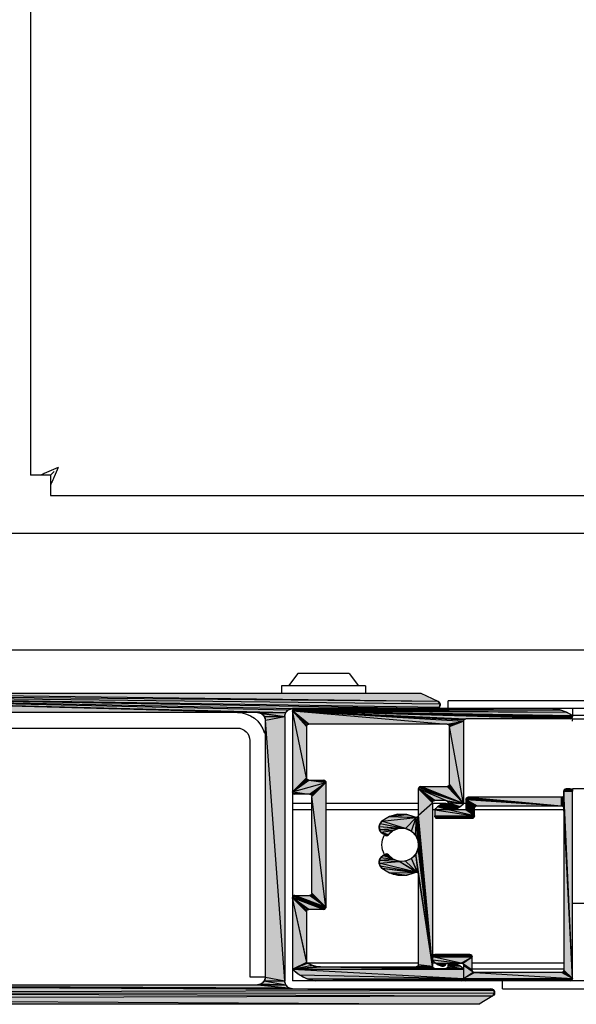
# Model space of a CAD drawing. Header units: millimetres. Extents: x 0 to 111311, y -48878 to -25280.
# Tile 194 of 244: x 106231.36 to 106238.52, y -28215.77 to -28203.11. Entities that reach past the tile are written whole.
import ezdxf

# ---------------------------------------------------------------- set-up
doc = ezdxf.new("R2010")
doc.units = ezdxf.units.MM

# ---------------------------------------------------------------- blocks, each defined once
blk = doc.blocks.new('A$C240905DC')
at = {"color": 7, "linetype": 'Continuous'}
for p, q in [((1183.23, 2421.03), (1183.23, 1001.03)), ((1180.64, 1001.03), (1180.64, 998.44)), ((1180.64, 1001.03), (1183.23, 1001.03)), ((1180.64, 998.44), (209.64, 998.44)), ((214.23, 993.53), (1190.73, 993.53)), ((244.23, 978.53), (1190.73, 978.53)), ((1142.2, 975.53), (1141, 973.96)), ((1142.2, 975.53), (1148.8, 975.53)), ((1148.8, 975.53), (1150, 973.96)), ((1140.1, 973.96), (1140.1, 973.03)), ((1140.1, 973.96), (1150.9, 973.96)), ((1150.9, 973.96), (1150.9, 973.03)), ((273.5, 972.03), (1129.5, 972.03)), ((1129.5, 971.03), (1129.5, 972.03)), ((1133, 973.03), (1130.79, 971.98)), ((1209.5, 973.03), (1130.79, 971.98)), ((1213.5, 973.03), (1130.79, 971.98)), ((1247.5, 973.03), (1130.79, 971.98)), ((1209.5, 973.03), (1133, 973.03)), ((1247.5, 973.03), (1149.5, 971.03)), ((1247.5, 973.03), (1154, 970.53)), ((253.5, 971.03), (1149.5, 971.03)), ((1113.5, 971.03), (1113.5, 970.03)), ((1149.5, 970.73), (1113.5, 970.03)), ((1114.27, 970.58), (1115.12, 970.88)), ((1149.46, 970.88), (1114.27, 970.58)), ((1149.5, 970.73), (1114.27, 970.58)), ((1115.12, 970.88), (1116, 971.03)), ((1149.2, 971.03), (1115.12, 970.88)), ((1149.35, 970.99), (1115.12, 970.88)), ((1149.5, 970.73), (1127.2, 969.73)), ((1147.4, 969.03), (1149.5, 970.73)), ((1147.55, 968.99), (1149.5, 970.73)), ((1147.66, 968.88), (1149.5, 970.73)), ((1147.7, 968.73), (1149.5, 970.73)), ((1149.2, 971.03), (1149.35, 970.99)), ((1149.46, 970.88), (1149.5, 970.73)), ((1149.5, 970.73), (1149.5, 936.03)), ((289.5, 970.13), (1113.5, 970.13)), ((1113.5, 969.73), (289.5, 969.73)), ((1113.5, 969.43), (1113.5, 969.73)), ((1113.8, 969.73), (1127.2, 969.73)), ((1127.5, 969.43), (1127.5, 958.83)), ((1150.5, 970.03), (1150.37, 970.53)), ((1154, 970.53), (1150.37, 970.53)), ((1154, 970.53), (1150.5, 970.03)), ((1153.5, 970.39), (1150.5, 970.03)), ((1150.5, 970.03), (1150.5, 936.03)), ((1153, 936.53), (1153, 969.53)), ((1154, 970.53), (1153.5, 970.39)), ((1154, 970.53), (1247, 970.53)), ((1127.5, 958.83), (1129.3, 968.73)), ((1129.3, 961.33), (1129.3, 968.73)), ((1129.6, 969.03), (1147.4, 969.03)), ((1147.55, 968.99), (1147.4, 969.03)), ((1147.66, 968.88), (1147.55, 968.99)), ((1147.7, 968.73), (1147.66, 968.88)), ((1147.7, 968.73), (1147.7, 962.13)), ((1243.4, 968.53), (1156.6, 968.53)), ((1155, 966.93), (1155, 936.54)), ((1147.4, 961.83), (1147.55, 961.87)), ((1147.55, 961.87), (1147.66, 961.98)), ((1149.5, 960.33), (1147.55, 961.87)), ((1147.66, 961.98), (1147.7, 962.13)), ((1149.5, 960.33), (1147.66, 961.98)), ((289.5, 960.73), (1113.5, 960.73)), ((1113.5, 960.73), (1113.5, 960.43)), ((1113.5, 960.43), (1113.54, 960.58)), ((1114.56, 960.58), (1113.5, 960.43)), ((1113.54, 960.58), (1113.65, 960.69)), ((1114.45, 960.69), (1113.54, 960.58)), ((1113.65, 960.69), (1113.8, 960.73)), ((1114.3, 960.73), (1113.65, 960.69)), ((1113.8, 960.73), (1114.3, 960.73)), ((1127.5, 958.83), (1129.6, 961.03)), ((1133, 961.03), (1129.6, 961.03)), ((1129.8, 959.23), (1133.3, 960.73)), ((1131.2, 959.23), (1133.3, 960.73)), ((1131.35, 959.19), (1133.3, 960.73)), ((1131.46, 959.08), (1133.3, 960.73)), ((1133.3, 957.35), (1133.3, 960.73)), ((1145.2, 961.53), (1145.2, 945.53)), ((1149.5, 960.33), (1145.2, 961.53)), ((1145.35, 961.79), (1145.5, 961.83)), ((1147.4, 961.83), (1145.35, 961.79)), ((1147.4, 961.83), (1145.5, 961.83)), ((1149.5, 960.33), (1147.4, 961.83)), ((1113.5, 936.33), (1113.5, 960.43)), ((1113.5, 936.33), (1114.6, 960.43)), ((1113.5, 936.33), (1114.64, 959.78)), ((1114.6, 960.43), (1114.6, 959.93)), ((1114.9, 959.63), (1126.9, 959.63)), ((1127.05, 959.59), (1114.9, 958.53)), ((1127.16, 959.48), (1114.9, 958.53)), ((1127.2, 959.33), (1114.9, 958.53)), ((1125.8, 958.53), (1127.2, 959.33)), ((1125.95, 958.49), (1127.2, 959.33)), ((1126.06, 958.38), (1127.2, 959.33)), ((1126.9, 959.63), (1127.05, 959.59)), ((1127.05, 959.59), (1127.16, 959.48)), ((1127.16, 959.48), (1127.2, 959.33)), ((1127.2, 959.33), (1127.2, 958.03)), ((1145.2, 945.53), (1147, 959.73)), ((1147, 947.33), (1147, 959.73)), ((1149.46, 960.18), (1147.3, 960.03)), ((1149.35, 960.07), (1147.3, 960.03)), ((1147.3, 960.03), (1149.2, 960.03)), ((1149.35, 960.07), (1149.2, 960.03)), ((1149.46, 960.18), (1149.35, 960.07)), ((1149.5, 960.33), (1149.46, 960.18)), ((1113.5, 936.33), (1114.6, 958.23)), ((1114.6, 958.23), (1114.6, 937.43)), ((1125.8, 958.53), (1114.9, 958.53)), ((1125.95, 958.49), (1125.8, 958.53)), ((1126.06, 958.38), (1125.95, 958.49)), ((1126.1, 958.23), (1126.06, 958.38)), ((1126.1, 957.23), (1126.1, 958.23)), ((1127.2, 958.83), (1127.5, 958.83)), ((1129.65, 959.19), (1127.5, 958.83)), ((1129.54, 959.08), (1127.5, 958.83)), ((1129.5, 958.93), (1127.5, 958.83)), ((1127.94, 958.4), (1127.5, 958.83)), ((1128.49, 958.12), (1127.94, 958.4)), ((1129.1, 958.03), (1128.49, 958.12)), ((1129.35, 958.07), (1129.1, 958.03)), ((1129.35, 958.07), (1129.2, 958.03)), ((1129.54, 959.08), (1129.5, 958.93)), ((1129.5, 958.03), (1129.5, 958.93)), ((1129.5, 958.53), (1129.54, 958.68)), ((1130.47, 958.66), (1129.5, 958.53)), ((1129.5, 958.03), (1130.87, 958.39)), ((1129.65, 959.19), (1129.54, 959.08)), ((1129.54, 958.68), (1129.65, 958.79)), ((1129.8, 959.23), (1129.65, 959.19)), ((1129.65, 958.79), (1129.8, 958.83)), ((1130.01, 958.83), (1129.65, 958.79)), ((1129.8, 959.23), (1131.2, 959.23)), ((1129.8, 958.83), (1131.5, 958.83)), ((1130.87, 958.39), (1131.2, 958.03)), ((1131.35, 959.19), (1131.2, 959.23)), ((1131.46, 959.08), (1131.35, 959.19)), ((1131.5, 958.93), (1131.46, 959.08)), ((1131.5, 958.93), (1131.5, 937.93)), ((1133.3, 958.83), (1145.2, 958.83)), ((1147, 958.83), (1149.5, 958.83)), ((1114.6, 958.03), (1126.1, 958.03)), ((1126.1, 957.23), (1127.2, 958.03)), ((1126.14, 957.08), (1126.1, 957.23)), ((1131.2, 957.23), (1126.1, 957.23)), ((1131.2, 957.23), (1126.14, 957.08)), ((1126.25, 956.97), (1126.14, 957.08)), ((1131.16, 957.08), (1126.25, 956.97)), ((1126.4, 956.93), (1126.25, 956.97)), ((1131.05, 956.97), (1126.4, 956.93)), ((1130.9, 956.93), (1126.4, 956.93)), ((1127.2, 958.03), (1129.5, 958.03)), ((1129.5, 958.03), (1131.2, 958.03)), ((1131.05, 956.97), (1130.9, 956.93)), ((1131.2, 958.03), (1131.2, 957.23)), ((1131.2, 958.03), (1131.5, 958.03)), ((1131.5, 937.93), (1133.58, 957.05)), ((1133.3, 958.03), (1145.2, 958.03)), ((1134.97, 955.62), (1133.58, 957.05)), ((1133.73, 957.08), (1134.81, 957.43)), ((1137.04, 957.15), (1133.73, 957.08)), ((1147, 958.03), (1149.5, 958.03)), ((1138.35, 955.88), (1134.97, 955.62)), ((1135.79, 955.65), (1134.97, 955.62)), ((1138.35, 955.88), (1135.79, 955.65)), ((1136.56, 955.37), (1135.79, 955.65)), ((1138.31, 955.51), (1136.56, 955.37)), ((1138.24, 956.25), (1138.35, 955.88)), ((1137.17, 954.82), (1136.56, 955.37)), ((1137.28, 954.73), (1137.17, 954.82)), ((1137.56, 954.74), (1137.17, 954.82)), ((1137.56, 954.74), (1137.28, 954.73)), ((1137.56, 954.74), (1137.85, 954.92)), ((1131.5, 937.93), (1133.65, 952.36)), ((1136.56, 951.68), (1137.17, 952.23)), ((1137.17, 952.23), (1137.28, 952.32)), ((1137.56, 952.31), (1137.17, 952.23)), ((1137.85, 952.14), (1137.17, 952.23)), ((1137.85, 952.14), (1137.56, 952.31)), ((1133.58, 950), (1135.79, 951.4)), ((1138, 950.51), (1133.58, 950)), ((1135.79, 951.4), (1136.56, 951.68)), ((1138.31, 951.55), (1135.79, 951.4)), ((1138.24, 950.81), (1138, 950.51)), ((1133.3, 938.13), (1133.3, 949.7)), ((1134.81, 949.63), (1133.73, 949.97)), ((1137.04, 949.91), (1134.81, 949.63)), ((1145.2, 945.53), (1147.3, 947.03)), ((1145.2, 945.53), (1149.5, 946.73)), ((1145.24, 945.38), (1149.5, 946.73)), ((1145.35, 945.27), (1149.5, 946.73)), ((1145.5, 945.23), (1149.5, 946.73)), ((1149.2, 947.03), (1147.3, 947.03)), ((1147.4, 945.23), (1149.5, 946.73)), ((1147.55, 945.19), (1149.5, 946.73)), ((1147.66, 945.08), (1149.5, 946.73)), ((1147.7, 944.93), (1149.5, 946.73)), ((1147.7, 938.56), (1149.5, 946.73)), ((1113.5, 946.03), (289.5, 946.03)), ((1145.24, 945.38), (1145.2, 945.53)), ((1145.35, 945.27), (1145.24, 945.38)), ((1145.5, 945.23), (1145.35, 945.27)), ((1145.5, 945.23), (1147.4, 945.23)), ((1147.55, 945.19), (1147.4, 945.23)), ((1147.66, 945.08), (1147.55, 945.19)), ((1147.7, 944.93), (1147.66, 945.08)), ((1147.7, 944.93), (1147.7, 938.56)), ((1126.4, 939.13), (1126.44, 939.28)), ((1131.46, 939.28), (1126.4, 939.13)), ((1126.4, 937.43), (1126.4, 939.13)), ((1127.8, 938.33), (1126.4, 939.13)), ((1126.44, 939.28), (1126.55, 939.39)), ((1131.35, 939.39), (1126.44, 939.28)), ((1126.55, 939.39), (1126.7, 939.43)), ((1131.2, 939.43), (1126.55, 939.39)), ((1126.7, 939.43), (1131.2, 939.43)), ((1114.6, 938.33), (1126.4, 938.33)), ((1126.36, 937.28), (1127.5, 938.03)), ((1126.4, 937.43), (1127.5, 938.03)), ((1127.5, 938.03), (1127.5, 936.33)), ((1127.5, 937.53), (1127.94, 937.96)), ((1145.89, 937.83), (1127.5, 937.53)), ((1131.17, 938.37), (1127.8, 938.33)), ((1129.8, 938.33), (1127.8, 938.33)), ((1127.94, 937.96), (1128.49, 938.23)), ((1129.46, 938.18), (1127.94, 937.96)), ((1129.5, 938.03), (1127.94, 937.96)), ((1129.5, 937.93), (1127.94, 937.96)), ((1128.49, 938.23), (1129.1, 938.33)), ((1129.2, 938.33), (1128.49, 938.23)), ((1129.35, 938.29), (1128.49, 938.23)), ((1129.2, 938.33), (1129.35, 938.29)), ((1129.46, 938.18), (1129.5, 938.03)), ((1129.5, 937.93), (1129.5, 938.03)), ((1131.17, 938.37), (1129.8, 938.23)), ((1131.17, 938.37), (1129.8, 938.33)), ((1129.8, 938.23), (1129.8, 938.33)), ((1129.84, 938.08), (1129.8, 938.23)), ((1130.77, 938.09), (1129.84, 938.08)), ((1130.1, 937.93), (1129.95, 937.97)), ((1130.1, 937.93), (1130.77, 938.09)), ((1130.31, 937.93), (1130.1, 937.93)), ((1130.77, 938.09), (1130.31, 937.93)), ((1131.13, 938.33), (1131.5, 938.33)), ((1131.5, 938.73), (1131.17, 938.37)), ((1131.46, 937.78), (1131.5, 937.93)), ((1133.45, 937.87), (1131.46, 937.78)), ((1133.6, 937.83), (1131.46, 937.78)), ((1145.89, 937.83), (1131.46, 937.78)), ((1133.34, 937.98), (1131.5, 937.93)), ((1133.3, 938.33), (1147.56, 938.33)), ((1133.3, 938.13), (1133.34, 937.98)), ((1133.45, 937.87), (1133.6, 937.83)), ((1145.89, 937.83), (1133.6, 937.83)), ((1145.89, 937.83), (1146.47, 937.88)), ((1149.5, 937.53), (1145.89, 937.83)), ((1146.47, 937.88), (1147.04, 938.04)), ((1149.5, 937.53), (1146.47, 937.88)), ((1147.04, 938.04), (1147.56, 938.3)), ((1149.5, 937.53), (1147.04, 938.04)), ((1147.56, 938.3), (1147.63, 938.37)), ((1149.5, 937.53), (1147.56, 938.3)), ((1147.63, 938.37), (1147.68, 938.46)), ((1149.5, 937.53), (1147.63, 938.37)), ((1147.68, 938.46), (1147.7, 938.56)), ((1114.6, 937.53), (1126.4, 937.53)), ((1114.9, 937.13), (1126.1, 937.13)), ((1126.1, 937.13), (1126.25, 937.17)), ((1127.5, 936.33), (1126.1, 937.13)), ((1126.25, 937.17), (1126.36, 937.28)), ((1126.36, 937.28), (1126.4, 937.43)), ((1129.65, 937.67), (1127.5, 937.53)), ((1129.8, 937.63), (1127.5, 937.53)), ((1131.2, 937.63), (1127.5, 937.53)), ((1149.5, 937.53), (1127.5, 936.33)), ((1149.5, 937.53), (1127.5, 937.53)), ((1148.62, 936.8), (1127.5, 936.33)), ((1129.54, 937.78), (1129.65, 937.67)), ((1129.65, 937.67), (1129.8, 937.63)), ((1131.2, 937.63), (1129.8, 937.63)), ((1149.5, 937.53), (1148.62, 936.8)), ((1155, 936.54), (1153, 936.54)), ((289.5, 936.03), (1149.5, 936.03)), ((1113.54, 936.18), (1113.5, 936.33)), ((1127.5, 936.33), (1113.5, 936.33)), ((1127.5, 936.33), (1113.54, 936.18)), ((1113.65, 936.07), (1113.54, 936.18)), ((1127.46, 936.18), (1113.65, 936.07)), ((1113.8, 936.03), (1113.65, 936.07)), ((1127.35, 936.07), (1113.8, 936.03)), ((1122.5, 935.03), (1122.5, 936.03)), ((1247, 935.53), (1123.62, 934.85)), ((1127.35, 936.07), (1127.2, 936.03)), ((1127.54, 936.18), (1127.5, 936.33)), ((1147.61, 936.29), (1127.54, 936.18)), ((1147.61, 936.29), (1146.5, 936.03)), ((1150, 935.16), (1150.37, 935.53)), ((1154, 935.53), (1150, 935.16)), ((1247, 935.53), (1150, 935.16)), ((1150.37, 935.53), (1150.5, 936.03)), ((1153.13, 936.03), (1150.37, 935.53)), ((1153.5, 935.66), (1150.37, 935.53)), ((1153.13, 936.03), (1153.5, 935.66)), ((1247, 935.53), (1154, 935.53)), ((1122.5, 935.03), (280.5, 935.03)), ((1123.51, 934.45), (1123.62, 934.85)), ((1250.5, 934.53), (1123.51, 934.45)), ((1123.62, 934.85), (1124, 935.03)), ((1149.5, 935.03), (1123.62, 934.85)), ((1250.5, 934.53), (1123.62, 934.85)), ((1123.74, 934.1), (1125.5, 933.03)), ((1149.5, 935.03), (1124, 935.03)), ((1250.3, 933.78), (1125.5, 933.03)), ((1249.75, 933.23), (1125.5, 933.03)), ((1125.5, 933.03), (1249, 933.03))]:
    blk.add_line(p, q, dxfattribs=at)
for points in [[(1247.5, 973.03), (1130.61, 971.22), (1130.51, 971.64)], [(1247.5, 973.03), (1130.51, 971.64), (1130.79, 971.98)], [(1247.5, 973.03), (1131, 971.03), (1130.61, 971.22)], [(1247.5, 973.03), (1150, 970.89), (1149.5, 971.03)], [(1247.5, 973.03), (1150.37, 970.53), (1150, 970.89)], [(1149.5, 970.73), (1113.54, 969.88), (1113.5, 970.03)], [(1149.5, 970.73), (1113.5, 970.13), (1114.27, 970.58)], [(1149.5, 970.73), (1113.65, 969.77), (1113.54, 969.88)], [(1149.5, 970.73), (1113.8, 969.73), (1113.65, 969.77)], [(1149.35, 970.99), (1149.46, 970.88), (1115.12, 970.88)], [(1149.5, 970.73), (1127.35, 969.69), (1127.2, 969.73)], [(1149.5, 970.73), (1127.46, 969.58), (1127.35, 969.69)], [(1149.5, 970.73), (1127.5, 969.43), (1127.46, 969.58)], [(1149.5, 970.73), (1129.6, 969.03), (1127.5, 969.43)], [(1149.5, 960.33), (1147.7, 962.13), (1149.5, 970.73)], [(1129.45, 968.99), (1129.34, 968.88), (1127.5, 969.43)], [(1129.34, 968.88), (1129.3, 968.73), (1127.5, 969.43)], [(1129.6, 969.03), (1129.45, 968.99), (1127.5, 969.43)], [(1153.5, 970.39), (1153.13, 970.03), (1150.5, 970.03)], [(1153.13, 970.03), (1153, 969.53), (1150.5, 970.03)], [(1153, 936.53), (1150.5, 936.03), (1153, 969.53)], [(1114.56, 960.58), (1114.6, 960.43), (1113.5, 960.43)], [(1114.45, 960.69), (1114.56, 960.58), (1113.54, 960.58)], [(1114.3, 960.73), (1114.45, 960.69), (1113.65, 960.69)], [(1127.5, 958.83), (1129.3, 961.33), (1129.34, 961.18)], [(1127.5, 958.83), (1129.34, 961.18), (1129.45, 961.07)], [(1127.5, 958.83), (1129.45, 961.07), (1129.6, 961.03)], [(1127.5, 958.83), (1133, 961.03), (1133.15, 960.99)], [(1127.5, 958.83), (1133.15, 960.99), (1133.26, 960.88)], [(1127.5, 958.83), (1133.26, 960.88), (1133.3, 960.73)], [(1129.8, 959.23), (1127.5, 958.83), (1133.3, 960.73)], [(1133.3, 957.35), (1131.5, 958.93), (1133.3, 960.73)], [(1147.4, 961.83), (1145.2, 961.53), (1145.24, 961.68)], [(1147.15, 959.99), (1147.04, 959.88), (1145.2, 961.53)], [(1147.04, 959.88), (1147, 959.73), (1145.2, 961.53)], [(1147.3, 960.03), (1147.15, 959.99), (1145.2, 961.53)], [(1149.5, 960.33), (1147.3, 960.03), (1145.2, 961.53)], [(1147.4, 961.83), (1145.24, 961.68), (1145.35, 961.79)], [(1113.5, 936.33), (1114.6, 959.93), (1114.64, 959.78)], [(1114.6, 958.23), (1114.64, 959.78), (1114.75, 959.67)], [(1114.6, 958.23), (1114.75, 959.67), (1114.9, 959.63)], [(1114.64, 958.38), (1114.6, 958.23), (1114.9, 959.63)], [(1114.75, 958.49), (1114.64, 958.38), (1114.9, 959.63)], [(1114.9, 958.53), (1114.75, 958.49), (1114.9, 959.63)], [(1126.9, 959.63), (1114.9, 958.53), (1114.9, 959.63)], [(1127.2, 958.03), (1126.1, 958.23), (1127.2, 959.33)], [(1129.5, 958.33), (1127.94, 958.4), (1129.5, 958.93)], [(1129.46, 958.18), (1128.49, 958.12), (1129.5, 958.33), (1129.46, 958.18)], [(1129.46, 958.18), (1129.35, 958.07), (1128.49, 958.12)], [(1130.47, 958.66), (1130.87, 958.39), (1129.5, 958.53)], [(1130.01, 958.83), (1130.47, 958.66), (1129.54, 958.68), (1130.01, 958.83)], [(1131.2, 958.03), (1126.1, 957.23), (1129.5, 958.03)], [(1131.2, 957.23), (1131.16, 957.08), (1126.14, 957.08)], [(1131.16, 957.08), (1131.05, 956.97), (1126.25, 956.97)], [(1131.5, 937.93), (1133.3, 957.35), (1133.34, 957.21)], [(1131.5, 937.93), (1133.34, 957.21), (1133.44, 957.1)], [(1131.5, 937.93), (1133.44, 957.1), (1133.58, 957.05)], [(1133.65, 954.7), (1133.34, 953.94), (1133.58, 957.05)], [(1137.04, 957.15), (1138, 956.55), (1133.58, 957.05)], [(1137.04, 957.15), (1133.58, 957.05), (1133.73, 957.08)], [(1134.97, 955.62), (1134.22, 955.29), (1133.58, 957.05)], [(1134.22, 955.29), (1133.65, 954.7), (1133.58, 957.05)], [(1135.94, 957.45), (1137.04, 957.15), (1134.81, 957.43), (1135.94, 957.45)], [(1138.24, 956.25), (1134.97, 955.62), (1138, 956.55), (1138.24, 956.25)], [(1138.35, 955.88), (1138.31, 955.51), (1135.79, 955.65)], [(1138.31, 955.51), (1138.14, 955.17), (1136.56, 955.37)], [(1137.85, 954.92), (1137.17, 954.82), (1138.14, 955.17), (1137.85, 954.92)], [(1137.56, 954.74), (1137.42, 954.7), (1137.28, 954.73)], [(1131.5, 937.93), (1133.34, 953.94), (1133.34, 953.12)], [(1131.5, 937.93), (1133.34, 953.12), (1133.65, 952.36)], [(1133.34, 949.85), (1133.3, 949.7), (1133.65, 952.36)], [(1133.34, 949.85), (1133.65, 952.36), (1134.22, 951.77)], [(1133.44, 949.96), (1133.34, 949.85), (1134.22, 951.77)], [(1133.44, 949.96), (1134.22, 951.77), (1134.97, 951.43)], [(1138.14, 951.89), (1136.56, 951.68), (1137.85, 952.14), (1138.14, 951.89)], [(1138.14, 951.89), (1138.31, 951.55), (1136.56, 951.68)], [(1137.42, 952.35), (1137.56, 952.31), (1137.28, 952.32), (1137.42, 952.35)], [(1133.44, 949.96), (1134.97, 951.43), (1135.79, 951.4)], [(1133.58, 950), (1133.44, 949.96), (1135.79, 951.4)], [(1138.24, 950.81), (1133.58, 950), (1138.35, 951.17), (1138.24, 950.81)], [(1138, 950.51), (1133.73, 949.97), (1133.58, 950)], [(1138, 950.51), (1137.04, 949.91), (1133.73, 949.97)], [(1138.31, 951.55), (1138.35, 951.17), (1135.79, 951.4)], [(1133.3, 938.13), (1131.5, 937.93), (1133.3, 949.7)], [(1137.04, 949.91), (1135.94, 949.61), (1134.81, 949.63)], [(1145.2, 945.53), (1147, 947.33), (1147.04, 947.18)], [(1145.2, 945.53), (1147.04, 947.18), (1147.15, 947.07)], [(1145.2, 945.53), (1147.15, 947.07), (1147.3, 947.03)], [(1145.2, 945.53), (1149.2, 947.03), (1149.35, 946.99)], [(1145.2, 945.53), (1149.35, 946.99), (1149.46, 946.88)], [(1145.2, 945.53), (1149.46, 946.88), (1149.5, 946.73)], [(1149.5, 937.53), (1147.68, 938.46), (1149.5, 946.73)], [(1131.46, 939.28), (1131.5, 939.13), (1126.4, 939.13)], [(1127.8, 938.33), (1127.65, 938.29), (1126.4, 939.13)], [(1131.35, 939.39), (1131.46, 939.28), (1126.44, 939.28)], [(1131.2, 939.43), (1131.35, 939.39), (1126.55, 939.39)], [(1131.5, 938.73), (1127.8, 938.33), (1131.5, 939.13)], [(1127.5, 936.33), (1126.25, 937.17), (1127.5, 938.03)], [(1126.4, 937.43), (1127.65, 938.29), (1127.54, 938.18)], [(1126.4, 937.43), (1127.54, 938.18), (1127.5, 938.03)], [(1129.54, 937.78), (1127.5, 937.53), (1129.5, 937.93), (1129.54, 937.78)], [(1129.35, 938.29), (1129.46, 938.18), (1128.49, 938.23)], [(1131.17, 938.37), (1130.77, 938.09), (1129.8, 938.23)], [(1130.77, 938.09), (1129.95, 937.97), (1129.84, 938.08)], [(1145.89, 937.83), (1131.2, 937.63), (1131.35, 937.67)], [(1145.89, 937.83), (1131.35, 937.67), (1131.46, 937.78)], [(1133.34, 937.98), (1133.45, 937.87), (1131.5, 937.93)], [(1113.5, 936.33), (1114.6, 937.43), (1114.64, 937.28)], [(1113.5, 936.33), (1114.64, 937.28), (1114.75, 937.17)], [(1113.5, 936.33), (1114.75, 937.17), (1114.9, 937.13)], [(1126.1, 937.13), (1113.5, 936.33), (1114.9, 937.13)], [(1148.62, 936.8), (1147.61, 936.29), (1127.5, 936.33)], [(1153, 936.53), (1153.13, 936.03), (1150.5, 936.03)], [(1127.5, 936.33), (1127.46, 936.18), (1113.54, 936.18)], [(1127.46, 936.18), (1127.35, 936.07), (1113.65, 936.07)], [(1147.61, 936.29), (1127.65, 936.07), (1127.54, 936.18)], [(1147.61, 936.29), (1127.8, 936.03), (1127.65, 936.07)], [(1247, 935.53), (1149.5, 935.03), (1150, 935.16)], [(1153.5, 935.66), (1154, 935.53), (1150.37, 935.53)], [(1250.5, 934.53), (1123.74, 934.1), (1123.51, 934.45)], [(1250.5, 934.53), (1250.3, 933.78), (1123.74, 934.1)]]:
    blk.add_lwpolyline(points, dxfattribs=at)
for centre, radius, start, end in [((1131, 971.53), 0.5, 115.3329, 270), ((1116.38, 966.04), 5, 94.3899, 125.2078), ((1149.2, 970.73), 0.3, 0, 90), ((1149.5, 970.03), 1, 0, 90), ((1113.8, 970.03), 0.3, 180, 270), ((1127.2, 969.43), 0.3, 0, 90), ((1154, 969.53), 1, 90, 180), ((1156.6, 966.93), 3.6, 90, 165), ((1129.6, 968.73), 0.3, 90, 180), ((1147.4, 968.73), 0.3, 0, 90), ((1156.6, 966.93), 1.6, 90, 180), ((1147.4, 962.13), 0.3, 270, 0), ((1113.8, 960.43), 0.3, 90, 180), ((1114.3, 960.43), 0.3, 0, 90), ((1129.6, 961.33), 0.3, 180, 270), ((1133, 960.73), 0.3, 0, 90), ((1145.5, 961.53), 0.3, 90, 180), ((1114.9, 959.93), 0.3, 180, 270), ((1126.9, 959.33), 0.3, 0, 90), ((1147.3, 959.73), 0.3, 90, 180), ((1149.2, 960.33), 0.3, 270, 0), ((1114.9, 958.23), 0.3, 90, 180), ((1125.8, 958.23), 0.3, 0, 90), ((1129.1, 960.03), 2, 216.8699, 270), ((1129.2, 958.33), 0.3, 270, 0), ((1129.8, 958.93), 0.3, 90, 180), ((1129.8, 958.53), 0.3, 90, 180), ((1129.56, 956.88), 2, 35.0996, 77.1614), ((1131.2, 958.93), 0.3, 0, 90), ((1126.4, 957.23), 0.3, 180, 270), ((1130.9, 957.23), 0.3, 270, 0), ((1133.6, 957.35), 0.3, 180, 295.804), ((1135.45, 953.53), 3.95, 49.8149, 115.804), ((1135.45, 953.53), 2.15, 37.0335, 322.9665), ((1137.35, 955.78), 1, 300, 49.8149), ((1137.41, 955), 0.3, 217.0335, 300), ((1135.5, 953.53), 2.5, 329.4238, 30.5762), ((1137.41, 952.05), 0.3, 60, 142.9665), ((1137.35, 951.27), 1, 310.1851, 60), ((1135.45, 953.53), 3.95, 244.196, 310.1851), ((1133.6, 949.7), 0.3, 64.196, 180), ((1147.3, 947.33), 0.3, 180, 270), ((1149.2, 946.73), 0.3, 0, 90), ((1145.5, 945.53), 0.3, 180, 270), ((1147.4, 944.93), 0.3, 0, 90), ((1126.7, 939.13), 0.3, 90, 180), ((1131.2, 939.13), 0.3, 0, 90), ((1127.8, 938.03), 0.3, 90, 180), ((1129.1, 936.33), 2, 90, 143.1301), ((1129.2, 938.03), 0.3, 0, 90), ((1129.8, 937.93), 0.3, 180, 270), ((1130.1, 938.23), 0.3, 180, 270), ((1129.86, 939.88), 2, 282.8386, 324.9004), ((1131.2, 937.93), 0.3, 270, 0), ((1133.6, 938.13), 0.3, 180, 270), ((1145.89, 940.99), 3.16, 270, 301.7488), ((1147.4, 938.56), 0.3, 301.7488, 0), ((1114.9, 937.43), 0.3, 180, 270), ((1126.1, 937.43), 0.3, 270, 0), ((1145.89, 940.99), 5, 276.9676, 316.1625), ((1154, 936.53), 1, 180, 270), ((1113.8, 936.33), 0.3, 180, 270), ((1127.2, 936.33), 0.3, 270, 0), ((1127.8, 936.33), 0.3, 180, 270), ((1149.5, 936.03), 1, 270, 0), ((1124, 934.53), 0.5, 90, 238.633)]:
    blk.add_arc(centre, radius, start, end, dxfattribs=at)
for points in [[(1179.63, 1002.04), (1180.18, 1000.81), (1180.34, 1000.44)], [(1179.63, 1002.04), (1180.86, 1001.49), (1181.23, 1001.33)], [(1180.18, 1001.49), (1180.64, 1001.03)], [(1181.23, 1001.33), (1181.69, 1001.13)], [(1181.69, 1001.13), (1181.91, 1001.03)], [(1180.34, 1000.44), (1180.54, 999.98)], [(1180.54, 999.98), (1180.64, 999.76)]]:
    blk.add_spline(points, degree=3, dxfattribs=at)
for points in [[(1130.79, 971.98), (1247.5, 973.03), (1130.51, 971.64)], [(1130.51, 971.64), (1247.5, 973.03), (1130.61, 971.22)], [(1130.61, 971.22), (1247.5, 973.03), (1131, 971.03)], [(1247.5, 973.03), (1130.79, 971.98), (1213.5, 973.03)], [(1213.5, 973.03), (1130.79, 971.98), (1209.5, 973.03)], [(1130.79, 971.98), (1133, 973.03), (1209.5, 973.03)], [(1131, 971.03), (1247.5, 973.03), (1149.5, 971.03)], [(1149.5, 971.03), (1247.5, 973.03), (1150, 970.89)], [(1150, 970.89), (1247.5, 973.03), (1150.37, 970.53)], [(1150.37, 970.53), (1247.5, 973.03), (1154, 970.53)], [(1154, 970.53), (1247.5, 973.03), (1247, 970.53)], [(1114.27, 970.58), (1149.5, 970.73), (1113.5, 970.13)], [(1113.5, 970.13), (1149.5, 970.73), (1113.5, 970.03)], [(1113.5, 970.03), (1149.5, 970.73), (1113.54, 969.88)], [(1113.54, 969.88), (1149.5, 970.73), (1113.65, 969.77)], [(1113.65, 969.77), (1149.5, 970.73), (1113.8, 969.73)], [(1113.8, 969.73), (1149.5, 970.73), (1127.2, 969.73)], [(1149.5, 970.73), (1114.27, 970.58), (1149.46, 970.88)], [(1114.27, 970.58), (1115.12, 970.88), (1149.46, 970.88)], [(1149.35, 970.99), (1115.12, 970.88), (1149.2, 971.03)], [(1115.12, 970.88), (1116, 971.03), (1149.2, 971.03)], [(1149.35, 970.99), (1149.46, 970.88), (1115.12, 970.88)], [(1127.2, 969.73), (1149.5, 970.73), (1127.35, 969.69)], [(1127.35, 969.69), (1149.5, 970.73), (1127.46, 969.58)], [(1127.46, 969.58), (1149.5, 970.73), (1127.5, 969.43)], [(1127.5, 969.43), (1149.5, 970.73), (1129.6, 969.03)], [(1129.6, 969.03), (1149.5, 970.73), (1147.4, 969.03)], [(1147.4, 969.03), (1149.5, 970.73), (1147.55, 968.99)], [(1147.55, 968.99), (1149.5, 970.73), (1147.66, 968.88)], [(1147.66, 968.88), (1149.5, 970.73), (1147.7, 968.73)], [(1147.7, 968.73), (1149.5, 970.73), (1147.7, 962.13)], [(1149.5, 970.73), (1149.5, 960.33), (1147.7, 962.13)], [(1129.6, 969.03), (1129.45, 968.99), (1127.5, 969.43)], [(1129.45, 968.99), (1129.34, 968.88), (1127.5, 969.43)], [(1129.34, 968.88), (1129.3, 968.73), (1127.5, 969.43)], [(1127.5, 958.83), (1127.5, 969.43), (1129.3, 968.73)], [(1150.5, 970.03), (1150.37, 970.53), (1154, 970.53)], [(1153.5, 970.39), (1150.5, 970.03), (1154, 970.53)], [(1153.5, 970.39), (1153.13, 970.03), (1150.5, 970.03)], [(1153.13, 970.03), (1153, 969.53), (1150.5, 970.03)], [(1150.5, 936.03), (1150.5, 970.03), (1153, 969.53)], [(1153, 936.53), (1150.5, 936.03), (1153, 969.53)], [(1129.3, 961.33), (1127.5, 958.83), (1129.3, 968.73)], [(1147.4, 961.83), (1147.55, 961.87), (1149.5, 960.33)], [(1147.55, 961.87), (1147.66, 961.98), (1149.5, 960.33)], [(1147.66, 961.98), (1147.7, 962.13), (1149.5, 960.33)], [(1114.56, 960.58), (1114.6, 960.43), (1113.5, 960.43)], [(1113.5, 960.43), (1113.54, 960.58), (1114.56, 960.58)], [(1114.45, 960.69), (1114.56, 960.58), (1113.54, 960.58)], [(1113.54, 960.58), (1113.65, 960.69), (1114.45, 960.69)], [(1114.3, 960.73), (1114.45, 960.69), (1113.65, 960.69)], [(1113.65, 960.69), (1113.8, 960.73), (1114.3, 960.73)], [(1129.34, 961.18), (1127.5, 958.83), (1129.3, 961.33)], [(1129.45, 961.07), (1127.5, 958.83), (1129.34, 961.18)], [(1129.6, 961.03), (1127.5, 958.83), (1129.45, 961.07)], [(1133.15, 960.99), (1127.5, 958.83), (1133, 961.03)], [(1133, 961.03), (1127.5, 958.83), (1129.6, 961.03)], [(1133.26, 960.88), (1127.5, 958.83), (1133.15, 960.99)], [(1133.3, 960.73), (1127.5, 958.83), (1133.26, 960.88)], [(1129.8, 959.23), (1127.5, 958.83), (1133.3, 960.73)], [(1129.8, 959.23), (1133.3, 960.73), (1131.2, 959.23)], [(1131.2, 959.23), (1133.3, 960.73), (1131.35, 959.19)], [(1131.35, 959.19), (1133.3, 960.73), (1131.46, 959.08)], [(1131.46, 959.08), (1133.3, 960.73), (1131.5, 958.93)], [(1133.3, 960.73), (1133.3, 957.35), (1131.5, 958.93)], [(1145.24, 961.68), (1147.4, 961.83), (1145.2, 961.53)], [(1145.2, 961.53), (1147.4, 961.83), (1149.5, 960.33)], [(1149.5, 960.33), (1147.3, 960.03), (1145.2, 961.53)], [(1147.3, 960.03), (1147.15, 959.99), (1145.2, 961.53)], [(1147.15, 959.99), (1147.04, 959.88), (1145.2, 961.53)], [(1147.04, 959.88), (1147, 959.73), (1145.2, 961.53)], [(1145.2, 945.53), (1145.2, 961.53), (1147, 959.73)], [(1145.35, 961.79), (1147.4, 961.83), (1145.24, 961.68)], [(1145.35, 961.79), (1145.5, 961.83), (1147.4, 961.83)], [(1114.6, 959.93), (1113.5, 936.33), (1114.6, 960.43)], [(1113.5, 936.33), (1113.5, 960.43), (1114.6, 960.43)], [(1114.64, 959.78), (1113.5, 936.33), (1114.6, 959.93)], [(1114.6, 958.23), (1113.5, 936.33), (1114.64, 959.78)], [(1114.75, 959.67), (1114.6, 958.23), (1114.64, 959.78)], [(1114.9, 959.63), (1114.6, 958.23), (1114.75, 959.67)], [(1114.64, 958.38), (1114.6, 958.23), (1114.9, 959.63)], [(1114.75, 958.49), (1114.64, 958.38), (1114.9, 959.63)], [(1114.9, 958.53), (1114.75, 958.49), (1114.9, 959.63)], [(1127.05, 959.59), (1114.9, 958.53), (1126.9, 959.63)], [(1126.9, 959.63), (1114.9, 958.53), (1114.9, 959.63)], [(1127.16, 959.48), (1114.9, 958.53), (1127.05, 959.59)], [(1127.2, 959.33), (1114.9, 958.53), (1127.16, 959.48)], [(1114.9, 958.53), (1127.2, 959.33), (1125.8, 958.53)], [(1125.8, 958.53), (1127.2, 959.33), (1125.95, 958.49)], [(1125.95, 958.49), (1127.2, 959.33), (1126.06, 958.38)], [(1126.06, 958.38), (1127.2, 959.33), (1126.1, 958.23)], [(1127.2, 959.33), (1127.2, 958.03), (1126.1, 958.23)], [(1147, 947.33), (1145.2, 945.53), (1147, 959.73)], [(1149.46, 960.18), (1147.3, 960.03), (1149.5, 960.33)], [(1149.35, 960.07), (1147.3, 960.03), (1149.46, 960.18)], [(1149.35, 960.07), (1149.2, 960.03), (1147.3, 960.03)], [(1114.6, 937.43), (1113.5, 936.33), (1114.6, 958.23)], [(1126.1, 957.23), (1126.1, 958.23), (1127.2, 958.03)], [(1129.65, 959.19), (1127.5, 958.83), (1129.8, 959.23)], [(1129.54, 959.08), (1127.5, 958.83), (1129.65, 959.19)], [(1129.5, 958.93), (1127.5, 958.83), (1129.54, 959.08)], [(1127.5, 958.83), (1129.5, 958.93), (1127.94, 958.4)], [(1129.5, 958.93), (1129.5, 958.33), (1127.94, 958.4)], [(1128.49, 958.12), (1127.94, 958.4), (1129.5, 958.33)], [(1129.46, 958.18), (1128.49, 958.12), (1129.5, 958.33)], [(1129.46, 958.18), (1129.35, 958.07), (1128.49, 958.12)], [(1129.1, 958.03), (1128.49, 958.12), (1129.35, 958.07)], [(1129.35, 958.07), (1129.2, 958.03), (1129.1, 958.03)], [(1129.5, 958.53), (1129.54, 958.68), (1130.47, 958.66)], [(1130.47, 958.66), (1130.87, 958.39), (1129.5, 958.53)], [(1129.5, 958.03), (1129.5, 958.53), (1130.87, 958.39)], [(1130.87, 958.39), (1131.2, 958.03), (1129.5, 958.03)], [(1129.65, 958.79), (1130.01, 958.83), (1129.54, 958.68)], [(1130.01, 958.83), (1130.47, 958.66), (1129.54, 958.68)], [(1129.65, 958.79), (1129.8, 958.83), (1130.01, 958.83)], [(1131.5, 937.93), (1131.5, 958.93), (1133.3, 957.35)], [(1131.2, 958.03), (1131.2, 957.23), (1126.1, 957.23)], [(1131.2, 958.03), (1126.1, 957.23), (1129.5, 958.03)], [(1129.5, 958.03), (1126.1, 957.23), (1127.2, 958.03)], [(1126.14, 957.08), (1126.1, 957.23), (1131.2, 957.23)], [(1131.2, 957.23), (1131.16, 957.08), (1126.14, 957.08)], [(1126.25, 956.97), (1126.14, 957.08), (1131.16, 957.08)], [(1131.16, 957.08), (1131.05, 956.97), (1126.25, 956.97)], [(1126.4, 956.93), (1126.25, 956.97), (1131.05, 956.97)], [(1131.05, 956.97), (1130.9, 956.93), (1126.4, 956.93)], [(1133.34, 957.21), (1131.5, 937.93), (1133.3, 957.35)], [(1133.44, 957.1), (1131.5, 937.93), (1133.34, 957.21)], [(1133.58, 957.05), (1131.5, 937.93), (1133.44, 957.1)], [(1133.34, 953.94), (1131.5, 937.93), (1133.58, 957.05)], [(1133.65, 954.7), (1133.34, 953.94), (1133.58, 957.05)], [(1133.73, 957.08), (1137.04, 957.15), (1133.58, 957.05)], [(1137.04, 957.15), (1138, 956.55), (1133.58, 957.05)], [(1138, 956.55), (1134.97, 955.62), (1133.58, 957.05)], [(1134.97, 955.62), (1134.22, 955.29), (1133.58, 957.05)], [(1134.22, 955.29), (1133.65, 954.7), (1133.58, 957.05)], [(1133.73, 957.08), (1134.81, 957.43), (1137.04, 957.15)], [(1135.94, 957.45), (1137.04, 957.15), (1134.81, 957.43)], [(1138.24, 956.25), (1134.97, 955.62), (1138, 956.55)], [(1138.35, 955.88), (1134.97, 955.62), (1138.24, 956.25)], [(1135.79, 955.65), (1134.97, 955.62), (1138.35, 955.88)], [(1138.35, 955.88), (1138.31, 955.51), (1135.79, 955.65)], [(1136.56, 955.37), (1135.79, 955.65), (1138.31, 955.51)], [(1138.31, 955.51), (1138.14, 955.17), (1136.56, 955.37)], [(1137.17, 954.82), (1136.56, 955.37), (1138.14, 955.17)], [(1137.85, 954.92), (1137.17, 954.82), (1138.14, 955.17)], [(1137.85, 954.92), (1137.56, 954.74), (1137.17, 954.82)], [(1137.28, 954.73), (1137.17, 954.82), (1137.56, 954.74)], [(1137.56, 954.74), (1137.42, 954.7), (1137.28, 954.73)], [(1133.34, 953.12), (1131.5, 937.93), (1133.34, 953.94)], [(1133.65, 952.36), (1131.5, 937.93), (1133.34, 953.12)], [(1133.3, 949.7), (1131.5, 937.93), (1133.65, 952.36)], [(1133.34, 949.85), (1133.3, 949.7), (1133.65, 952.36)], [(1134.22, 951.77), (1133.34, 949.85), (1133.65, 952.36)], [(1133.44, 949.96), (1133.34, 949.85), (1134.22, 951.77)], [(1134.97, 951.43), (1133.44, 949.96), (1134.22, 951.77)], [(1136.56, 951.68), (1137.17, 952.23), (1137.85, 952.14)], [(1138.14, 951.89), (1136.56, 951.68), (1137.85, 952.14)], [(1138.14, 951.89), (1138.31, 951.55), (1136.56, 951.68)], [(1137.17, 952.23), (1137.28, 952.32), (1137.56, 952.31)], [(1137.56, 952.31), (1137.85, 952.14), (1137.17, 952.23)], [(1137.42, 952.35), (1137.56, 952.31), (1137.28, 952.32)], [(1135.79, 951.4), (1133.44, 949.96), (1134.97, 951.43)], [(1133.58, 950), (1133.44, 949.96), (1135.79, 951.4)], [(1138.35, 951.17), (1133.58, 950), (1135.79, 951.4)], [(1138.24, 950.81), (1133.58, 950), (1138.35, 951.17)], [(1138, 950.51), (1133.58, 950), (1138.24, 950.81)], [(1133.58, 950), (1138, 950.51), (1133.73, 949.97)], [(1138, 950.51), (1137.04, 949.91), (1133.73, 949.97)], [(1135.79, 951.4), (1136.56, 951.68), (1138.31, 951.55)], [(1138.31, 951.55), (1138.35, 951.17), (1135.79, 951.4)], [(1133.3, 938.13), (1131.5, 937.93), (1133.3, 949.7)], [(1134.81, 949.63), (1133.73, 949.97), (1137.04, 949.91)], [(1137.04, 949.91), (1135.94, 949.61), (1134.81, 949.63)], [(1147.04, 947.18), (1145.2, 945.53), (1147, 947.33)], [(1147.15, 947.07), (1145.2, 945.53), (1147.04, 947.18)], [(1147.3, 947.03), (1145.2, 945.53), (1147.15, 947.07)], [(1149.35, 946.99), (1145.2, 945.53), (1149.2, 947.03)], [(1149.2, 947.03), (1145.2, 945.53), (1147.3, 947.03)], [(1149.46, 946.88), (1145.2, 945.53), (1149.35, 946.99)], [(1149.5, 946.73), (1145.2, 945.53), (1149.46, 946.88)], [(1145.2, 945.53), (1149.5, 946.73), (1145.24, 945.38)], [(1145.24, 945.38), (1149.5, 946.73), (1145.35, 945.27)], [(1145.35, 945.27), (1149.5, 946.73), (1145.5, 945.23)], [(1145.5, 945.23), (1149.5, 946.73), (1147.4, 945.23)], [(1147.4, 945.23), (1149.5, 946.73), (1147.55, 945.19)], [(1147.55, 945.19), (1149.5, 946.73), (1147.66, 945.08)], [(1147.66, 945.08), (1149.5, 946.73), (1147.7, 944.93)], [(1147.7, 938.56), (1149.5, 946.73), (1147.68, 938.46)], [(1149.5, 946.73), (1149.5, 937.53), (1147.68, 938.46)], [(1147.7, 944.93), (1149.5, 946.73), (1147.7, 938.56)], [(1131.46, 939.28), (1131.5, 939.13), (1126.4, 939.13)], [(1126.4, 939.13), (1126.44, 939.28), (1131.46, 939.28)], [(1131.5, 939.13), (1127.8, 938.33), (1126.4, 939.13)], [(1127.8, 938.33), (1127.65, 938.29), (1126.4, 939.13)], [(1126.4, 937.43), (1126.4, 939.13), (1127.65, 938.29)], [(1131.35, 939.39), (1131.46, 939.28), (1126.44, 939.28)], [(1126.44, 939.28), (1126.55, 939.39), (1131.35, 939.39)], [(1131.2, 939.43), (1131.35, 939.39), (1126.55, 939.39)], [(1126.55, 939.39), (1126.7, 939.43), (1131.2, 939.43)], [(1131.5, 938.73), (1127.8, 938.33), (1131.5, 939.13)], [(1126.36, 937.28), (1127.5, 938.03), (1126.25, 937.17)], [(1127.5, 938.03), (1127.5, 936.33), (1126.25, 937.17)], [(1126.4, 937.43), (1127.5, 938.03), (1126.36, 937.28)], [(1127.54, 938.18), (1126.4, 937.43), (1127.65, 938.29)], [(1127.5, 938.03), (1126.4, 937.43), (1127.54, 938.18)], [(1127.5, 937.53), (1127.94, 937.96), (1129.5, 937.93)], [(1129.54, 937.78), (1127.5, 937.53), (1129.5, 937.93)], [(1131.2, 937.63), (1145.89, 937.83), (1127.5, 937.53)], [(1127.5, 937.53), (1145.89, 937.83), (1149.5, 937.53)], [(1131.17, 938.37), (1127.8, 938.33), (1131.5, 938.73)], [(1127.8, 938.33), (1131.17, 938.37), (1129.8, 938.33)], [(1127.94, 937.96), (1128.49, 938.23), (1129.46, 938.18)], [(1129.5, 938.03), (1127.94, 937.96), (1129.46, 938.18)], [(1129.5, 938.03), (1129.5, 937.93), (1127.94, 937.96)], [(1129.35, 938.29), (1128.49, 938.23), (1129.2, 938.33)], [(1128.49, 938.23), (1129.1, 938.33), (1129.2, 938.33)], [(1129.35, 938.29), (1129.46, 938.18), (1128.49, 938.23)], [(1129.8, 938.33), (1131.17, 938.37), (1129.8, 938.23)], [(1131.17, 938.37), (1130.77, 938.09), (1129.8, 938.23)], [(1129.84, 938.08), (1129.8, 938.23), (1130.77, 938.09)], [(1129.84, 938.08), (1130.77, 938.09), (1129.95, 937.97)], [(1129.95, 937.97), (1130.77, 938.09), (1130.1, 937.93)], [(1130.77, 938.09), (1130.31, 937.93), (1130.1, 937.93)], [(1131.35, 937.67), (1145.89, 937.83), (1131.2, 937.63)], [(1131.46, 937.78), (1145.89, 937.83), (1131.35, 937.67)], [(1131.46, 937.78), (1131.5, 937.93), (1133.45, 937.87)], [(1133.6, 937.83), (1131.46, 937.78), (1133.45, 937.87)], [(1145.89, 937.83), (1131.46, 937.78), (1133.6, 937.83)], [(1133.34, 937.98), (1131.5, 937.93), (1133.3, 938.13)], [(1133.34, 937.98), (1133.45, 937.87), (1131.5, 937.93)], [(1145.89, 937.83), (1146.47, 937.88), (1149.5, 937.53)], [(1146.47, 937.88), (1147.04, 938.04), (1149.5, 937.53)], [(1147.04, 938.04), (1147.56, 938.3), (1149.5, 937.53)], [(1147.56, 938.3), (1147.63, 938.37), (1149.5, 937.53)], [(1147.63, 938.37), (1147.68, 938.46), (1149.5, 937.53)], [(1114.64, 937.28), (1113.5, 936.33), (1114.6, 937.43)], [(1114.75, 937.17), (1113.5, 936.33), (1114.64, 937.28)], [(1114.9, 937.13), (1113.5, 936.33), (1114.75, 937.17)], [(1113.5, 936.33), (1126.1, 937.13), (1127.5, 936.33)], [(1126.1, 937.13), (1113.5, 936.33), (1114.9, 937.13)], [(1126.1, 937.13), (1126.25, 937.17), (1127.5, 936.33)], [(1129.65, 937.67), (1127.5, 937.53), (1129.54, 937.78)], [(1129.8, 937.63), (1127.5, 937.53), (1129.65, 937.67)], [(1131.2, 937.63), (1127.5, 937.53), (1129.8, 937.63)], [(1148.62, 936.8), (1127.5, 936.33), (1149.5, 937.53)], [(1127.5, 936.33), (1127.5, 937.53), (1149.5, 937.53)], [(1148.62, 936.8), (1147.61, 936.29), (1127.5, 936.33)], [(1153, 936.53), (1153.13, 936.03), (1150.5, 936.03)], [(1113.54, 936.18), (1113.5, 936.33), (1127.5, 936.33)], [(1127.5, 936.33), (1127.46, 936.18), (1113.54, 936.18)], [(1113.65, 936.07), (1113.54, 936.18), (1127.46, 936.18)], [(1127.46, 936.18), (1127.35, 936.07), (1113.65, 936.07)], [(1113.8, 936.03), (1113.65, 936.07), (1127.35, 936.07)], [(1127.35, 936.07), (1127.2, 936.03), (1113.8, 936.03)], [(1149.5, 935.03), (1247, 935.53), (1123.62, 934.85)], [(1123.62, 934.85), (1247, 935.53), (1250.5, 934.53)], [(1127.54, 936.18), (1127.5, 936.33), (1147.61, 936.29)], [(1127.54, 936.18), (1147.61, 936.29), (1127.65, 936.07)], [(1127.65, 936.07), (1147.61, 936.29), (1127.8, 936.03)], [(1147.61, 936.29), (1146.5, 936.03), (1127.8, 936.03)], [(1150, 935.16), (1247, 935.53), (1149.5, 935.03)], [(1247, 935.53), (1150, 935.16), (1154, 935.53)], [(1150, 935.16), (1150.37, 935.53), (1154, 935.53)], [(1153.5, 935.66), (1150.37, 935.53), (1153.13, 936.03)], [(1150.37, 935.53), (1150.5, 936.03), (1153.13, 936.03)], [(1153.5, 935.66), (1154, 935.53), (1150.37, 935.53)], [(1123.51, 934.45), (1123.62, 934.85), (1250.5, 934.53)], [(1123.51, 934.45), (1250.5, 934.53), (1123.74, 934.1)], [(1123.62, 934.85), (1124, 935.03), (1149.5, 935.03)], [(1250.5, 934.53), (1250.3, 933.78), (1123.74, 934.1)], [(1125.5, 933.03), (1123.74, 934.1), (1250.3, 933.78)], [(1249.75, 933.23), (1125.5, 933.03), (1250.3, 933.78)], [(1249.75, 933.23), (1249, 933.03), (1125.5, 933.03)]]:
    blk.add_solid(points, dxfattribs=at)

msp = doc.modelspace()

# ---------------------------------------------------------------- block references
at = {"xscale": -0.1000000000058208, "yscale": 0.09999999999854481, "zscale": 0.1}
msp.add_blockref('A$C240905DC', (106349.817, -28309.072), dxfattribs=at)

doc.saveas('drawing.dxf')
